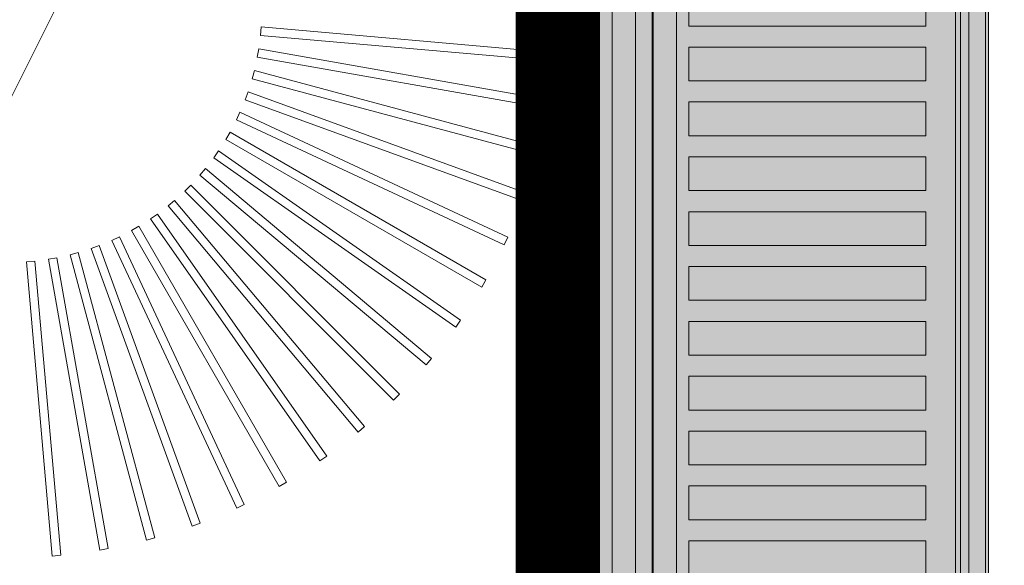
# Model space of a CAD drawing. Header units: millimetres. Extents: x -750 to 57307, y -2234 to 18901.
# Tile 86 of 102: x 20934 to 21168, y 14686 to 14815. Entities that reach past the tile are written whole.
import ezdxf

# ---------------------------------------------------------------- set-up
doc = ezdxf.new("R2010")
doc.units = ezdxf.units.MM
doc.header["$MEASUREMENT"] = 0
doc.linetypes.add('DASHED', pattern=[19.05, 12.7, -6.35])
doc.linetypes.add('HIDDEN', pattern=[0.375, 0.25, -0.125])
for name, color, linetype, lineweight, true_color in [('FLOOR RAISE', 4, 'DASHED', 0, 0x00ffff), ('GREY SCALE', 9, 'Continuous', 0, 0x808080), ('GREYSCALE', 9, 'Continuous', 0, 0x808080)]:
    doc.layers.add(name, color=color, linetype=linetype, lineweight=lineweight, true_color=true_color)

# ---------------------------------------------------------------- blocks, each defined once
blk = doc.blocks.new('FLOOR PLAN')
at = {"layer": 'GREYSCALE', "ltscale": 0.25}
h = blk.add_hatch(color=256, dxfattribs=at)
h.dxf.hatch_style = 1
h.paths.add_polyline_path([(21062.97, 12139.25), (21062.97, 12060.09), (21164.25, 12060.09), (21164.25, 18121.51), (21062.97, 18121.51), (21062.97, 12212.62)])
for p, q in [((21163.58, 12069.11), (21163.58, 18149.45)), ((21164.25, 12060.09), (21164.25, 18121.51)), ((21061.98, 17995.41), (21061.98, 12069.11)), ((21062.97, 17967.96), (21062.97, 12060.09))]:
    blk.add_line(p, q, dxfattribs=at)
at = {"layer": 'GREYSCALE', "ltscale": 125}
blk.add_line((20176.39, 13284.48), (21172.83, 15278.36), dxfattribs=at)
at = {"layer": 'GREYSCALE'}
for p, q in [((21084.4, 14617.16), (21084.4, 15018.13)), ((21159.58, 15018.13), (21159.58, 14617.16)), ((21074.88, 14968.01), (21074.88, 14266.31)), ((21093.1, 14813.63), (21093.1, 14821.65)), ((21149.4, 14821.65), (21149.4, 14813.63)), ((20991.54, 14813.4), (20991.36, 14811.4)), ((20991.54, 14813.4, 902.48), (20991.36, 14811.4, 902.48)), ((21061.44, 14807.28), (20991.54, 14813.4)), ((21061.44, 14807.28, 902.48), (20991.54, 14813.4, 902.48)), ((21149.4, 14813.63), (21093.1, 14813.63)), ((20991.36, 14811.4), (21061.26, 14805.29)), ((20991.36, 14811.4, 902.48), (21061.26, 14805.29, 902.48)), ((21093.1, 14800.6), (21093.1, 14808.62)), ((21093.1, 14808.62), (21149.4, 14808.62)), ((21149.4, 14808.62), (21149.4, 14800.6)), ((20990.94, 14808.18), (20990.59, 14806.21)), ((20990.94, 14808.18, 902.48), (20990.59, 14806.21, 902.48)), ((20990.59, 14806.21), (21059.69, 14794.03)), ((20990.59, 14806.21, 902.48), (21059.69, 14794.03, 902.48)), ((21060.04, 14796), (20990.94, 14808.18)), ((21060.04, 14796, 902.48), (20990.94, 14808.18, 902.48)), ((21061.26, 14805.29), (21061.44, 14807.28)), ((21061.26, 14805.29, 902.48), (21061.44, 14807.28, 902.48)), ((20989.89, 14803.04), (20989.37, 14801.11)), ((20989.89, 14803.04, 902.48), (20989.37, 14801.11, 902.48)), ((21057.67, 14784.88), (20989.89, 14803.04)), ((21057.67, 14784.88, 902.48), (20989.89, 14803.04, 902.48)), ((20989.37, 14801.11), (21057.15, 14782.95)), ((20989.37, 14801.11, 902.48), (21057.15, 14782.95, 902.48)), ((21149.4, 14800.6), (21093.1, 14800.6)), ((20988.39, 14798.01), (20987.71, 14796.13)), ((20988.39, 14798.01, 902.48), (20987.71, 14796.13, 902.48)), ((21054.33, 14774.01), (20988.39, 14798.01)), ((21054.33, 14774.01, 902.48), (20988.39, 14798.01, 902.48)), ((20987.71, 14796.13), (21053.65, 14772.13)), ((20987.71, 14796.13, 902.48), (21053.65, 14772.13, 902.48)), ((21059.69, 14794.03), (21060.04, 14796)), ((21059.69, 14794.03, 902.48), (21060.04, 14796, 902.48)), ((21093.1, 14787.57), (21093.1, 14795.59)), ((21093.1, 14795.59), (21149.4, 14795.59)), ((21149.4, 14795.59), (21149.4, 14787.57)), ((20986.47, 14793.13), (20985.62, 14791.31)), ((20986.47, 14793.13, 902.48), (20985.62, 14791.31, 902.48)), ((21050.06, 14763.48), (20986.47, 14793.13)), ((21050.06, 14763.48, 902.48), (20986.47, 14793.13, 902.48)), ((20985.62, 14791.31), (21049.21, 14761.66)), ((20985.62, 14791.31, 902.48), (21049.21, 14761.66, 902.48)), ((20984.12, 14788.44), (20983.12, 14786.7)), ((20984.12, 14788.44, 902.48), (20983.12, 14786.7, 902.48)), ((21044.89, 14753.35), (20984.12, 14788.44)), ((21044.89, 14753.35, 902.48), (20984.12, 14788.44, 902.48)), ((21149.4, 14787.57), (21093.1, 14787.57)), ((20983.12, 14786.7), (21043.89, 14751.62)), ((20983.12, 14786.7, 902.48), (21043.89, 14751.62, 902.48)), ((20981.38, 14783.96), (20980.23, 14782.32)), ((20981.38, 14783.96, 902.48), (20980.23, 14782.32, 902.48)), ((21038.86, 14743.72), (20981.38, 14783.96)), ((21038.86, 14743.72, 902.48), (20981.38, 14783.96, 902.48)), ((21057.15, 14782.95), (21057.67, 14784.88)), ((21057.15, 14782.95, 902.48), (21057.67, 14784.88, 902.48)), ((20980.23, 14782.32), (21037.71, 14742.07)), ((20980.23, 14782.32, 902.48), (21037.71, 14742.07, 902.48)), ((21093.1, 14774.54), (21093.1, 14782.56)), ((21093.1, 14782.56), (21149.4, 14782.56)), ((21149.4, 14782.56), (21149.4, 14774.54)), ((20978.25, 14779.75), (20976.96, 14778.21)), ((20978.25, 14779.75, 902.48), (20976.96, 14778.21, 902.48)), ((20976.96, 14778.21), (21030.72, 14733.11)), ((20976.96, 14778.21, 902.48), (21030.72, 14733.11, 902.48)), ((21032, 14734.64), (20978.25, 14779.75)), ((21032, 14734.64, 902.48), (20978.25, 14779.75, 902.48)), ((20974.77, 14775.82), (20973.35, 14774.4)), ((20974.77, 14775.82, 902.48), (20973.35, 14774.4, 902.48)), ((21024.39, 14726.2), (20974.77, 14775.82)), ((21024.39, 14726.2, 902.48), (20974.77, 14775.82, 902.48)), ((20973.35, 14774.4), (21022.97, 14724.79)), ((20973.35, 14774.4, 902.48), (21022.97, 14724.79, 902.48)), ((21053.65, 14772.13), (21054.33, 14774.01)), ((21053.65, 14772.13, 902.48), (21054.33, 14774.01, 902.48)), ((21149.4, 14774.54), (21093.1, 14774.54)), ((20970.96, 14772.21), (20969.43, 14770.92)), ((20970.96, 14772.21, 902.48), (20969.43, 14770.92, 902.48)), ((21016.07, 14718.46), (20970.96, 14772.21)), ((21016.07, 14718.46, 902.48), (20970.96, 14772.21, 902.48)), ((20966.85, 14768.95), (20965.21, 14767.8)), ((20966.85, 14768.95, 902.48), (20965.21, 14767.8, 902.48)), ((21007.1, 14711.47), (20966.85, 14768.95)), ((21007.1, 14711.47, 902.48), (20966.85, 14768.95, 902.48)), ((20969.43, 14770.92), (21014.53, 14717.17)), ((20969.43, 14770.92, 902.48), (21014.53, 14717.17, 902.48)), ((21093.1, 14761.51), (21093.1, 14769.53)), ((21093.1, 14769.53), (21149.4, 14769.53)), ((21149.4, 14769.53), (21149.4, 14761.51)), ((20965.21, 14767.8), (21005.46, 14710.32)), ((20965.21, 14767.8, 902.48), (21005.46, 14710.32, 902.48)), ((20962.47, 14766.06), (20960.74, 14765.05)), ((20962.47, 14766.06, 902.48), (20960.74, 14765.05, 902.48)), ((20960.74, 14765.05), (20995.82, 14704.28)), ((20960.74, 14765.05, 902.48), (20995.82, 14704.28, 902.48)), ((20997.56, 14705.29), (20962.47, 14766.06)), ((20997.56, 14705.29, 902.48), (20962.47, 14766.06, 902.48)), ((20957.86, 14763.55), (20956.04, 14762.71)), ((20957.86, 14763.55, 902.48), (20956.04, 14762.71, 902.48)), ((20956.04, 14762.71), (20985.7, 14699.11)), ((20956.04, 14762.71, 902.48), (20985.7, 14699.11, 902.48)), ((20987.51, 14699.96), (20957.86, 14763.55)), ((20987.51, 14699.96, 902.48), (20957.86, 14763.55, 902.48)), ((21049.21, 14761.66), (21050.06, 14763.48)), ((21049.21, 14761.66, 902.48), (21050.06, 14763.48, 902.48)), ((20948.07, 14759.8), (20946.13, 14759.29)), ((20948.07, 14759.8, 902.48), (20946.13, 14759.29, 902.48)), ((20966.23, 14692.03), (20948.07, 14759.8)), ((20966.23, 14692.03, 902.48), (20948.07, 14759.8, 902.48)), ((20953.05, 14761.47), (20951.16, 14760.78)), ((20953.05, 14761.47, 902.48), (20951.16, 14760.78, 902.48)), ((20951.16, 14760.78), (20975.16, 14694.84)), ((20951.16, 14760.78, 902.48), (20975.16, 14694.84, 902.48)), ((20977.04, 14695.53), (20953.05, 14761.47)), ((20977.04, 14695.53, 902.48), (20953.05, 14761.47, 902.48)), ((21149.4, 14761.51), (21093.1, 14761.51)), ((20937.77, 14757.81), (20935.78, 14757.64)), ((20937.77, 14757.81, 902.48), (20935.78, 14757.64, 902.48)), ((20935.78, 14757.64), (20941.89, 14687.73)), ((20935.78, 14757.64, 902.48), (20941.89, 14687.73, 902.48)), ((20943.89, 14687.91), (20937.77, 14757.81)), ((20943.89, 14687.91, 902.48), (20937.77, 14757.81, 902.48)), ((20942.96, 14758.58), (20940.99, 14758.24)), ((20942.96, 14758.58, 902.48), (20940.99, 14758.24, 902.48)), ((20940.99, 14758.24), (20953.17, 14689.13)), ((20940.99, 14758.24, 902.48), (20953.17, 14689.13, 902.48)), ((20955.15, 14689.48), (20942.96, 14758.58)), ((20955.15, 14689.48, 902.48), (20942.96, 14758.58, 902.48)), ((20946.13, 14759.29), (20964.29, 14691.51)), ((20946.13, 14759.29, 902.48), (20964.29, 14691.51, 902.48)), ((21093.1, 14748.47), (21093.1, 14756.49)), ((21093.1, 14756.49), (21149.4, 14756.49)), ((21149.4, 14756.49), (21149.4, 14748.47)), ((21043.89, 14751.62), (21044.89, 14753.35)), ((21043.89, 14751.62, 902.48), (21044.89, 14753.35, 902.48)), ((21149.4, 14748.47), (21093.1, 14748.47)), ((21037.71, 14742.07), (21038.86, 14743.72)), ((21037.71, 14742.07, 902.48), (21038.86, 14743.72, 902.48)), ((21093.1, 14735.44), (21093.1, 14743.46)), ((21093.1, 14743.46), (21149.4, 14743.46)), ((21149.4, 14743.46), (21149.4, 14735.44)), ((21030.72, 14733.11), (21032, 14734.64)), ((21030.72, 14733.11, 902.48), (21032, 14734.64, 902.48)), ((21149.4, 14735.44), (21093.1, 14735.44)), ((21093.1, 14722.41), (21093.1, 14730.43)), ((21093.1, 14730.43), (21149.4, 14730.43)), ((21149.4, 14730.43), (21149.4, 14722.41)), ((21022.97, 14724.79), (21024.39, 14726.2)), ((21022.97, 14724.79, 902.48), (21024.39, 14726.2, 902.48)), ((21149.4, 14722.41), (21093.1, 14722.41)), ((21014.53, 14717.17), (21016.07, 14718.46)), ((21014.53, 14717.17, 902.48), (21016.07, 14718.46, 902.48)), ((21093.1, 14709.38), (21093.1, 14717.4)), ((21093.1, 14717.4), (21149.4, 14717.4)), ((21149.4, 14717.4), (21149.4, 14709.38)), ((21005.46, 14710.32), (21007.1, 14711.47)), ((21005.46, 14710.32, 902.48), (21007.1, 14711.47, 902.48)), ((21149.4, 14709.38), (21093.1, 14709.38)), ((20995.82, 14704.28), (20997.56, 14705.29)), ((20995.82, 14704.28, 902.48), (20997.56, 14705.29, 902.48)), ((21093.1, 14696.35), (21093.1, 14704.37)), ((21093.1, 14704.37), (21149.4, 14704.37)), ((21149.4, 14704.37), (21149.4, 14696.35)), ((20985.7, 14699.11), (20987.51, 14699.96)), ((20985.7, 14699.11, 902.48), (20987.51, 14699.96, 902.48)), ((21149.4, 14696.35), (21093.1, 14696.35)), ((20975.16, 14694.84), (20977.04, 14695.53)), ((20975.16, 14694.84, 902.48), (20977.04, 14695.53, 902.48)), ((20964.29, 14691.51), (20966.23, 14692.03)), ((20964.29, 14691.51, 902.48), (20966.23, 14692.03, 902.48)), ((20953.17, 14689.13), (20955.15, 14689.48)), ((20953.17, 14689.13, 902.48), (20955.15, 14689.48, 902.48)), ((21093.1, 14683.32), (21093.1, 14691.34)), ((21093.1, 14691.34), (21149.4, 14691.34)), ((21149.4, 14691.34), (21149.4, 14683.32)), ((20941.89, 14687.73), (20943.89, 14687.91)), ((20941.89, 14687.73, 902.48), (20943.89, 14687.91, 902.48))]:
    blk.add_line(p, q, dxfattribs=at)
at = {"layer": 'GREYSCALE', "ltscale": 0.25, "invisible_edges": 5}
blk.add_3dface([(21080.39, 15018.13, 902.18), (21074.88, 14968.01, 902.18), (21074.88, 14266.31, 902.18), (21080.39, 14216.19, 902.18)], dxfattribs=at)
at = {"layer": 'GREYSCALE'}
for points, invisible_edges in [([(21084.64, 15018.13, 920.32), (21084.43, 15018.13, 919.79), (21084.43, 14617.16, 919.79), (21084.64, 14617.16, 920.32)], 2), ([(21084.43, 15018.13, 919.79), (21084.43, 15018.13, 919.23), (21084.43, 14617.16, 919.23), (21084.43, 14617.16, 919.79)], 10), ([(21084.43, 15018.13, 919.23), (21084.65, 15018.13, 918.7), (21084.65, 14617.16, 918.7), (21084.43, 14617.16, 919.23)], 10), ([(21084.64, 15018.13, 920.32), (21088.62, 15018.13, 926.29), (21088.62, 14617.16, 926.29), (21084.64, 14617.16, 920.32)], 2), ([(21084.65, 15018.13, 918.7), (21085.05, 15018.13, 918.3), (21085.05, 14617.16, 918.3), (21084.65, 14617.16, 918.7)], 10), ([(21085.05, 15018.13, 918.3), (21086.28, 15018.13, 917.82), (21086.28, 14617.16, 917.82), (21085.05, 14617.16, 918.3)], 10), ([(21086.28, 15018.13, 917.82), (21087.55, 15018.13, 917.47), (21087.55, 14617.16, 917.47), (21086.28, 14617.16, 917.82)], 10), ([(21087.55, 15018.13, 917.47), (21088.86, 15018.13, 917.27), (21088.86, 14617.16, 917.27), (21087.55, 14617.16, 917.47)], 10), ([(21088.86, 15018.13, 917.27), (21090.18, 15018.13, 917.22), (21090.18, 14617.16, 917.22), (21088.86, 14617.16, 917.27)], 8), ([(21156.39, 15018.13, 917.22), (21157.07, 15018.13, 917.2), (21157.07, 14617.16, 917.2), (21156.39, 14617.16, 917.22)], 2), ([(21157.07, 15018.13, 917.2), (21157.73, 15018.13, 917.29), (21157.73, 14617.16, 917.29), (21157.07, 14617.16, 917.2)], 10), ([(21158.36, 15018.13, 960.16), (21157.6, 15018.13, 960.32), (21157.6, 14617.16, 960.32), (21158.36, 14617.16, 960.16)], 8), ([(21157.73, 15018.13, 917.29), (21158.37, 15018.13, 917.49), (21158.37, 14617.16, 917.49), (21157.73, 14617.16, 917.29)], 10), ([(21159, 15018.13, 959.73), (21158.36, 15018.13, 960.16), (21158.36, 14617.16, 960.16), (21159, 14617.16, 959.73)], 10), ([(21158.37, 15018.13, 917.49), (21158.97, 15018.13, 917.79), (21158.97, 14617.16, 917.79), (21158.37, 14617.16, 917.49)], 10), ([(21158.97, 15018.13, 917.79), (21159.23, 15018.13, 918.1), (21159.23, 14617.16, 918.1), (21158.97, 14617.16, 917.79)], 10), ([(21159.43, 15018.13, 959.08), (21159, 15018.13, 959.73), (21159, 14617.16, 959.73), (21159.43, 14617.16, 959.08)], 10), ([(21159.23, 15018.13, 918.1), (21159.42, 15018.13, 918.45), (21159.42, 14617.16, 918.45), (21159.23, 14617.16, 918.1)], 10), ([(21159.42, 15018.13, 918.45), (21159.54, 15018.13, 918.84), (21159.54, 14617.16, 918.84), (21159.42, 14617.16, 918.45)], 10), ([(21159.58, 15018.13, 958.32), (21159.43, 15018.13, 959.08), (21159.43, 14617.16, 959.08), (21159.58, 14617.16, 958.32)], 2), ([(21159.54, 15018.13, 918.84), (21159.58, 15018.13, 919.24), (21159.58, 14617.16, 919.24), (21159.54, 14617.16, 918.84)], 8), ([(21088.62, 14821.65, 926.29), (21088.62, 14813.63, 926.29), (21093.1, 14813.63, 931.88), (21093.1, 14821.65, 931.88)], 11), ([(21149.4, 14821.65, 960.08), (21149.4, 14813.63, 960.08), (21157.6, 14813.63, 960.32), (21157.6, 14821.65, 960.32)], 10), ([(21093.1, 14813.63, 931.88), (21098.05, 14813.63, 937.08), (21098.05, 14808.62, 937.08), (21093.1, 14808.62, 931.88)], 10), ([(21098.05, 14813.63, 937.08), (21103.43, 14813.63, 941.82), (21103.43, 14808.62, 941.82), (21098.05, 14808.62, 937.08)], 10), ([(21103.43, 14813.63, 941.82), (21109.2, 14813.63, 946.09), (21109.2, 14808.62, 946.09), (21103.43, 14808.62, 941.82)], 10), ([(21109.2, 14813.63, 946.09), (21115.31, 14813.63, 949.84), (21115.31, 14808.62, 949.84), (21109.2, 14808.62, 946.09)], 10), ([(21115.31, 14813.63, 949.84), (21121.72, 14813.63, 953.05), (21121.72, 14808.62, 953.05), (21115.31, 14808.62, 949.84)], 10), ([(21121.72, 14813.63, 953.05), (21128.39, 14813.63, 955.7), (21128.39, 14808.62, 955.7), (21121.72, 14808.62, 953.05)], 10), ([(21128.39, 14813.63, 955.7), (21135.25, 14813.63, 957.76), (21135.25, 14808.62, 957.76), (21128.39, 14808.62, 955.7)], 10), ([(21135.25, 14813.63, 957.76), (21142.28, 14813.63, 959.23), (21142.28, 14808.62, 959.23), (21135.25, 14808.62, 957.76)], 10), ([(21142.28, 14813.63, 959.23), (21149.4, 14813.63, 960.08), (21149.4, 14808.62, 960.08), (21142.28, 14808.62, 959.23)], 10), ([(21157.6, 14813.63, 960.32), (21157.6, 14808.62, 960.32), (21149.4, 14808.62, 960.08), (21149.4, 14813.63, 960.08)], 14), ([(21088.62, 14808.62, 926.29), (21088.62, 14800.6, 926.29), (21093.1, 14800.6, 931.88), (21093.1, 14808.62, 931.88)], 11), ([(21149.4, 14808.62, 960.08), (21149.4, 14800.6, 960.08), (21157.6, 14800.6, 960.32), (21157.6, 14808.62, 960.32)], 10), ([(21093.1, 14800.6, 931.88), (21098.05, 14800.6, 937.08), (21098.05, 14795.59, 937.08), (21093.1, 14795.59, 931.88)], 10), ([(21098.05, 14800.6, 937.08), (21103.43, 14800.6, 941.82), (21103.43, 14795.59, 941.82), (21098.05, 14795.59, 937.08)], 10), ([(21103.43, 14800.6, 941.82), (21109.2, 14800.6, 946.09), (21109.2, 14795.59, 946.09), (21103.43, 14795.59, 941.82)], 10), ([(21109.2, 14800.6, 946.09), (21115.31, 14800.6, 949.84), (21115.31, 14795.59, 949.84), (21109.2, 14795.59, 946.09)], 10), ([(21115.31, 14800.6, 949.84), (21121.72, 14800.6, 953.05), (21121.72, 14795.59, 953.05), (21115.31, 14795.59, 949.84)], 10), ([(21121.72, 14800.6, 953.05), (21128.39, 14800.6, 955.7), (21128.39, 14795.59, 955.7), (21121.72, 14795.59, 953.05)], 10), ([(21128.39, 14800.6, 955.7), (21135.25, 14800.6, 957.76), (21135.25, 14795.59, 957.76), (21128.39, 14795.59, 955.7)], 10), ([(21135.25, 14800.6, 957.76), (21142.28, 14800.6, 959.23), (21142.28, 14795.59, 959.23), (21135.25, 14795.59, 957.76)], 10), ([(21142.28, 14800.6, 959.23), (21149.4, 14800.6, 960.08), (21149.4, 14795.59, 960.08), (21142.28, 14795.59, 959.23)], 10), ([(21157.6, 14800.6, 960.32), (21157.6, 14795.59, 960.32), (21149.4, 14795.59, 960.08), (21149.4, 14800.6, 960.08)], 14), ([(21088.62, 14787.57, 926.29), (21088.62, 14795.59, 926.29), (21093.1, 14795.59, 931.88), (21093.1, 14787.57, 931.88)], 11), ([(21149.4, 14787.57, 960.08), (21149.4, 14795.59, 960.08), (21157.6, 14795.59, 960.32), (21157.6, 14787.57, 960.32)], 10), ([(21093.1, 14787.57, 931.88), (21098.05, 14787.57, 937.08), (21098.05, 14782.56, 937.08), (21093.1, 14782.56, 931.88)], 10), ([(21098.05, 14787.57, 937.08), (21103.43, 14787.57, 941.82), (21103.43, 14782.56, 941.82), (21098.05, 14782.56, 937.08)], 10), ([(21103.43, 14787.57, 941.82), (21109.2, 14787.57, 946.09), (21109.2, 14782.56, 946.09), (21103.43, 14782.56, 941.82)], 10), ([(21109.2, 14787.57, 946.09), (21115.31, 14787.57, 949.84), (21115.31, 14782.56, 949.84), (21109.2, 14782.56, 946.09)], 10), ([(21115.31, 14787.57, 949.84), (21121.72, 14787.57, 953.05), (21121.72, 14782.56, 953.05), (21115.31, 14782.56, 949.84)], 10), ([(21121.72, 14787.57, 953.05), (21128.39, 14787.57, 955.7), (21128.39, 14782.56, 955.7), (21121.72, 14782.56, 953.05)], 10), ([(21128.39, 14787.57, 955.7), (21135.25, 14787.57, 957.76), (21135.25, 14782.56, 957.76), (21128.39, 14782.56, 955.7)], 10), ([(21135.25, 14787.57, 957.76), (21142.28, 14787.57, 959.23), (21142.28, 14782.56, 959.23), (21135.25, 14782.56, 957.76)], 10), ([(21142.28, 14787.57, 959.23), (21149.4, 14787.57, 960.08), (21149.4, 14782.56, 960.08), (21142.28, 14782.56, 959.23)], 10), ([(21157.6, 14787.57, 960.32), (21157.6, 14782.56, 960.32), (21149.4, 14782.56, 960.08), (21149.4, 14787.57, 960.08)], 14), ([(21088.62, 14782.56, 926.29), (21088.62, 14774.54, 926.29), (21093.1, 14774.54, 931.88), (21093.1, 14782.56, 931.88)], 11), ([(21149.4, 14782.56, 960.08), (21149.4, 14774.54, 960.08), (21157.6, 14774.54, 960.32), (21157.6, 14782.56, 960.32)], 10), ([(21093.1, 14774.54, 931.88), (21098.05, 14774.54, 937.08), (21098.05, 14769.53, 937.08), (21093.1, 14769.53, 931.88)], 10), ([(21098.05, 14774.54, 937.08), (21103.43, 14774.54, 941.82), (21103.43, 14769.53, 941.82), (21098.05, 14769.53, 937.08)], 10), ([(21103.43, 14774.54, 941.82), (21109.2, 14774.54, 946.09), (21109.2, 14769.53, 946.09), (21103.43, 14769.53, 941.82)], 10), ([(21109.2, 14774.54, 946.09), (21115.31, 14774.54, 949.84), (21115.31, 14769.53, 949.84), (21109.2, 14769.53, 946.09)], 10), ([(21115.31, 14774.54, 949.84), (21121.72, 14774.54, 953.05), (21121.72, 14769.53, 953.05), (21115.31, 14769.53, 949.84)], 10), ([(21121.72, 14774.54, 953.05), (21128.39, 14774.54, 955.7), (21128.39, 14769.53, 955.7), (21121.72, 14769.53, 953.05)], 10), ([(21128.39, 14774.54, 955.7), (21135.25, 14774.54, 957.76), (21135.25, 14769.53, 957.76), (21128.39, 14769.53, 955.7)], 10), ([(21135.25, 14774.54, 957.76), (21142.28, 14774.54, 959.23), (21142.28, 14769.53, 959.23), (21135.25, 14769.53, 957.76)], 10), ([(21142.28, 14774.54, 959.23), (21149.4, 14774.54, 960.08), (21149.4, 14769.53, 960.08), (21142.28, 14769.53, 959.23)], 10), ([(21157.6, 14774.54, 960.32), (21157.6, 14769.53, 960.32), (21149.4, 14769.53, 960.08), (21149.4, 14774.54, 960.08)], 14), ([(21088.62, 14769.53, 926.29), (21088.62, 14761.51, 926.29), (21093.1, 14761.51, 931.88), (21093.1, 14769.53, 931.88)], 11), ([(21149.4, 14769.53, 960.08), (21149.4, 14761.51, 960.08), (21157.6, 14761.51, 960.32), (21157.6, 14769.53, 960.32)], 10), ([(21093.1, 14761.51, 931.88), (21098.05, 14761.51, 937.08), (21098.05, 14756.49, 937.08), (21093.1, 14756.49, 931.88)], 10), ([(21098.05, 14761.51, 937.08), (21103.43, 14761.51, 941.82), (21103.43, 14756.49, 941.82), (21098.05, 14756.49, 937.08)], 10), ([(21103.43, 14761.51, 941.82), (21109.2, 14761.51, 946.09), (21109.2, 14756.49, 946.09), (21103.43, 14756.49, 941.82)], 10), ([(21109.2, 14761.51, 946.09), (21115.31, 14761.51, 949.84), (21115.31, 14756.49, 949.84), (21109.2, 14756.49, 946.09)], 10), ([(21115.31, 14761.51, 949.84), (21121.72, 14761.51, 953.05), (21121.72, 14756.49, 953.05), (21115.31, 14756.49, 949.84)], 10), ([(21121.72, 14761.51, 953.05), (21128.39, 14761.51, 955.7), (21128.39, 14756.49, 955.7), (21121.72, 14756.49, 953.05)], 10), ([(21128.39, 14761.51, 955.7), (21135.25, 14761.51, 957.76), (21135.25, 14756.49, 957.76), (21128.39, 14756.49, 955.7)], 10), ([(21135.25, 14761.51, 957.76), (21142.28, 14761.51, 959.23), (21142.28, 14756.49, 959.23), (21135.25, 14756.49, 957.76)], 10), ([(21142.28, 14761.51, 959.23), (21149.4, 14761.51, 960.08), (21149.4, 14756.49, 960.08), (21142.28, 14756.49, 959.23)], 10), ([(21157.6, 14761.51, 960.32), (21157.6, 14756.49, 960.32), (21149.4, 14756.49, 960.08), (21149.4, 14761.51, 960.08)], 14), ([(21088.62, 14756.49, 926.29), (21088.62, 14748.47, 926.29), (21093.1, 14748.47, 931.88), (21093.1, 14756.49, 931.88)], 11), ([(21149.4, 14756.49, 960.08), (21149.4, 14748.47, 960.08), (21157.6, 14748.47, 960.32), (21157.6, 14756.49, 960.32)], 10), ([(21093.1, 14748.47, 931.88), (21098.05, 14748.47, 937.08), (21098.05, 14743.46, 937.08), (21093.1, 14743.46, 931.88)], 10), ([(21098.05, 14748.47, 937.08), (21103.43, 14748.47, 941.82), (21103.43, 14743.46, 941.82), (21098.05, 14743.46, 937.08)], 10), ([(21103.43, 14748.47, 941.82), (21109.2, 14748.47, 946.09), (21109.2, 14743.46, 946.09), (21103.43, 14743.46, 941.82)], 10), ([(21109.2, 14748.47, 946.09), (21115.31, 14748.47, 949.84), (21115.31, 14743.46, 949.84), (21109.2, 14743.46, 946.09)], 10), ([(21115.31, 14748.47, 949.84), (21121.72, 14748.47, 953.05), (21121.72, 14743.46, 953.05), (21115.31, 14743.46, 949.84)], 10), ([(21121.72, 14748.47, 953.05), (21128.39, 14748.47, 955.7), (21128.39, 14743.46, 955.7), (21121.72, 14743.46, 953.05)], 10), ([(21128.39, 14748.47, 955.7), (21135.25, 14748.47, 957.76), (21135.25, 14743.46, 957.76), (21128.39, 14743.46, 955.7)], 10), ([(21135.25, 14748.47, 957.76), (21142.28, 14748.47, 959.23), (21142.28, 14743.46, 959.23), (21135.25, 14743.46, 957.76)], 10), ([(21142.28, 14748.47, 959.23), (21149.4, 14748.47, 960.08), (21149.4, 14743.46, 960.08), (21142.28, 14743.46, 959.23)], 10), ([(21157.6, 14748.47, 960.32), (21157.6, 14743.46, 960.32), (21149.4, 14743.46, 960.08), (21149.4, 14748.47, 960.08)], 14), ([(21088.62, 14743.46, 926.29), (21088.62, 14735.44, 926.29), (21093.1, 14735.44, 931.88), (21093.1, 14743.46, 931.88)], 11), ([(21149.4, 14743.46, 960.08), (21149.4, 14735.44, 960.08), (21157.6, 14735.44, 960.32), (21157.6, 14743.46, 960.32)], 10), ([(21093.1, 14735.44, 931.88), (21098.05, 14735.44, 937.08), (21098.05, 14730.43, 937.08), (21093.1, 14730.43, 931.88)], 10), ([(21098.05, 14735.44, 937.08), (21103.43, 14735.44, 941.82), (21103.43, 14730.43, 941.82), (21098.05, 14730.43, 937.08)], 10), ([(21103.43, 14735.44, 941.82), (21109.2, 14735.44, 946.09), (21109.2, 14730.43, 946.09), (21103.43, 14730.43, 941.82)], 10), ([(21109.2, 14735.44, 946.09), (21115.31, 14735.44, 949.84), (21115.31, 14730.43, 949.84), (21109.2, 14730.43, 946.09)], 10), ([(21115.31, 14735.44, 949.84), (21121.72, 14735.44, 953.05), (21121.72, 14730.43, 953.05), (21115.31, 14730.43, 949.84)], 10), ([(21121.72, 14735.44, 953.05), (21128.39, 14735.44, 955.7), (21128.39, 14730.43, 955.7), (21121.72, 14730.43, 953.05)], 10), ([(21128.39, 14735.44, 955.7), (21135.25, 14735.44, 957.76), (21135.25, 14730.43, 957.76), (21128.39, 14730.43, 955.7)], 10), ([(21135.25, 14735.44, 957.76), (21142.28, 14735.44, 959.23), (21142.28, 14730.43, 959.23), (21135.25, 14730.43, 957.76)], 10), ([(21142.28, 14735.44, 959.23), (21149.4, 14735.44, 960.08), (21149.4, 14730.43, 960.08), (21142.28, 14730.43, 959.23)], 10), ([(21157.6, 14735.44, 960.32), (21157.6, 14730.43, 960.32), (21149.4, 14730.43, 960.08), (21149.4, 14735.44, 960.08)], 14), ([(21088.62, 14730.43, 926.29), (21088.62, 14722.41, 926.29), (21093.1, 14722.41, 931.88), (21093.1, 14730.43, 931.88)], 11), ([(21149.4, 14730.43, 960.08), (21149.4, 14722.41, 960.08), (21157.6, 14722.41, 960.32), (21157.6, 14730.43, 960.32)], 10), ([(21093.1, 14722.41, 931.88), (21098.05, 14722.41, 937.08), (21098.05, 14717.4, 937.08), (21093.1, 14717.4, 931.88)], 10), ([(21098.05, 14722.41, 937.08), (21103.43, 14722.41, 941.82), (21103.43, 14717.4, 941.82), (21098.05, 14717.4, 937.08)], 10), ([(21103.43, 14722.41, 941.82), (21109.2, 14722.41, 946.09), (21109.2, 14717.4, 946.09), (21103.43, 14717.4, 941.82)], 10), ([(21109.2, 14722.41, 946.09), (21115.31, 14722.41, 949.84), (21115.31, 14717.4, 949.84), (21109.2, 14717.4, 946.09)], 10), ([(21115.31, 14722.41, 949.84), (21121.72, 14722.41, 953.05), (21121.72, 14717.4, 953.05), (21115.31, 14717.4, 949.84)], 10), ([(21121.72, 14722.41, 953.05), (21128.39, 14722.41, 955.7), (21128.39, 14717.4, 955.7), (21121.72, 14717.4, 953.05)], 10), ([(21128.39, 14722.41, 955.7), (21135.25, 14722.41, 957.76), (21135.25, 14717.4, 957.76), (21128.39, 14717.4, 955.7)], 10), ([(21135.25, 14722.41, 957.76), (21142.28, 14722.41, 959.23), (21142.28, 14717.4, 959.23), (21135.25, 14717.4, 957.76)], 10), ([(21142.28, 14722.41, 959.23), (21149.4, 14722.41, 960.08), (21149.4, 14717.4, 960.08), (21142.28, 14717.4, 959.23)], 10), ([(21157.6, 14722.41, 960.32), (21157.6, 14717.4, 960.32), (21149.4, 14717.4, 960.08), (21149.4, 14722.41, 960.08)], 14), ([(21088.62, 14717.4, 926.29), (21088.62, 14709.38, 926.29), (21093.1, 14709.38, 931.88), (21093.1, 14717.4, 931.88)], 11), ([(21149.4, 14717.4, 960.08), (21149.4, 14709.38, 960.08), (21157.6, 14709.38, 960.32), (21157.6, 14717.4, 960.32)], 10), ([(21093.1, 14709.38, 931.88), (21098.05, 14709.38, 937.08), (21098.05, 14704.37, 937.08), (21093.1, 14704.37, 931.88)], 10), ([(21098.05, 14709.38, 937.08), (21103.43, 14709.38, 941.82), (21103.43, 14704.37, 941.82), (21098.05, 14704.37, 937.08)], 10), ([(21103.43, 14709.38, 941.82), (21109.2, 14709.38, 946.09), (21109.2, 14704.37, 946.09), (21103.43, 14704.37, 941.82)], 10), ([(21109.2, 14709.38, 946.09), (21115.31, 14709.38, 949.84), (21115.31, 14704.37, 949.84), (21109.2, 14704.37, 946.09)], 10), ([(21115.31, 14709.38, 949.84), (21121.72, 14709.38, 953.05), (21121.72, 14704.37, 953.05), (21115.31, 14704.37, 949.84)], 10), ([(21121.72, 14709.38, 953.05), (21128.39, 14709.38, 955.7), (21128.39, 14704.37, 955.7), (21121.72, 14704.37, 953.05)], 10), ([(21128.39, 14709.38, 955.7), (21135.25, 14709.38, 957.76), (21135.25, 14704.37, 957.76), (21128.39, 14704.37, 955.7)], 10), ([(21135.25, 14709.38, 957.76), (21142.28, 14709.38, 959.23), (21142.28, 14704.37, 959.23), (21135.25, 14704.37, 957.76)], 10), ([(21142.28, 14709.38, 959.23), (21149.4, 14709.38, 960.08), (21149.4, 14704.37, 960.08), (21142.28, 14704.37, 959.23)], 10), ([(21157.6, 14709.38, 960.32), (21157.6, 14704.37, 960.32), (21149.4, 14704.37, 960.08), (21149.4, 14709.38, 960.08)], 14), ([(21088.62, 14704.37, 926.29), (21088.62, 14696.35, 926.29), (21093.1, 14696.35, 931.88), (21093.1, 14704.37, 931.88)], 11), ([(21149.4, 14704.37, 960.08), (21149.4, 14696.35, 960.08), (21157.6, 14696.35, 960.32), (21157.6, 14704.37, 960.32)], 10), ([(21093.1, 14696.35, 931.88), (21098.05, 14696.35, 937.08), (21098.05, 14691.34, 937.08), (21093.1, 14691.34, 931.88)], 10), ([(21098.05, 14696.35, 937.08), (21103.43, 14696.35, 941.82), (21103.43, 14691.34, 941.82), (21098.05, 14691.34, 937.08)], 10), ([(21103.43, 14696.35, 941.82), (21109.2, 14696.35, 946.09), (21109.2, 14691.34, 946.09), (21103.43, 14691.34, 941.82)], 10), ([(21109.2, 14696.35, 946.09), (21115.31, 14696.35, 949.84), (21115.31, 14691.34, 949.84), (21109.2, 14691.34, 946.09)], 10), ([(21115.31, 14696.35, 949.84), (21121.72, 14696.35, 953.05), (21121.72, 14691.34, 953.05), (21115.31, 14691.34, 949.84)], 10), ([(21121.72, 14696.35, 953.05), (21128.39, 14696.35, 955.7), (21128.39, 14691.34, 955.7), (21121.72, 14691.34, 953.05)], 10), ([(21128.39, 14696.35, 955.7), (21135.25, 14696.35, 957.76), (21135.25, 14691.34, 957.76), (21128.39, 14691.34, 955.7)], 10), ([(21135.25, 14696.35, 957.76), (21142.28, 14696.35, 959.23), (21142.28, 14691.34, 959.23), (21135.25, 14691.34, 957.76)], 10), ([(21142.28, 14696.35, 959.23), (21149.4, 14696.35, 960.08), (21149.4, 14691.34, 960.08), (21142.28, 14691.34, 959.23)], 10), ([(21157.6, 14696.35, 960.32), (21157.6, 14691.34, 960.32), (21149.4, 14691.34, 960.08), (21149.4, 14696.35, 960.08)], 14), ([(21088.62, 14691.34, 926.29), (21088.62, 14683.32, 926.29), (21093.1, 14683.32, 931.88), (21093.1, 14691.34, 931.88)], 11), ([(21149.4, 14691.34, 960.08), (21149.4, 14683.32, 960.08), (21157.6, 14683.32, 960.32), (21157.6, 14691.34, 960.32)], 10)]:
    blk.add_3dface(points, dxfattribs=dict(at, invisible_edges=invisible_edges))
for points in [[(21090.18, 15018.13, 917.22), (21156.39, 15018.13, 917.22), (21156.39, 14617.16, 917.22), (21090.18, 14617.16, 917.22)], [(21159.58, 15018.13, 919.24), (21159.58, 15018.13, 958.32), (21159.58, 14617.16, 958.32), (21159.58, 14617.16, 919.24)], [(21074.88, 14968.01, 902.18), (21074.88, 14266.31, 902.18), (20504.5, 14266.31, 902.18), (20504.5, 14968.01, 902.18)]]:
    blk.add_3dface(points, dxfattribs=at)

msp = doc.modelspace()

# ---------------------------------------------------------------- linework, layer by layer
at = {"layer": 'FLOOR RAISE', "linetype": 'HIDDEN', "ltscale": 500, "const_width": 20}
msp.add_lwpolyline([(13748.49, 12178.11, -0.331806), (21061.98, 18073.25, 1.216889)], format="xyb", dxfattribs=at)
msp.add_lwpolyline([(13767.89, 11263.15), (21061.98, 11267.01), (21061.98, 18073.25)], dxfattribs=at)

# ---------------------------------------------------------------- block references
at = {"layer": 'GREY SCALE', "ltscale": 5}
msp.add_blockref('FLOOR PLAN', (0, 0), dxfattribs=at)

doc.saveas('drawing.dxf')
